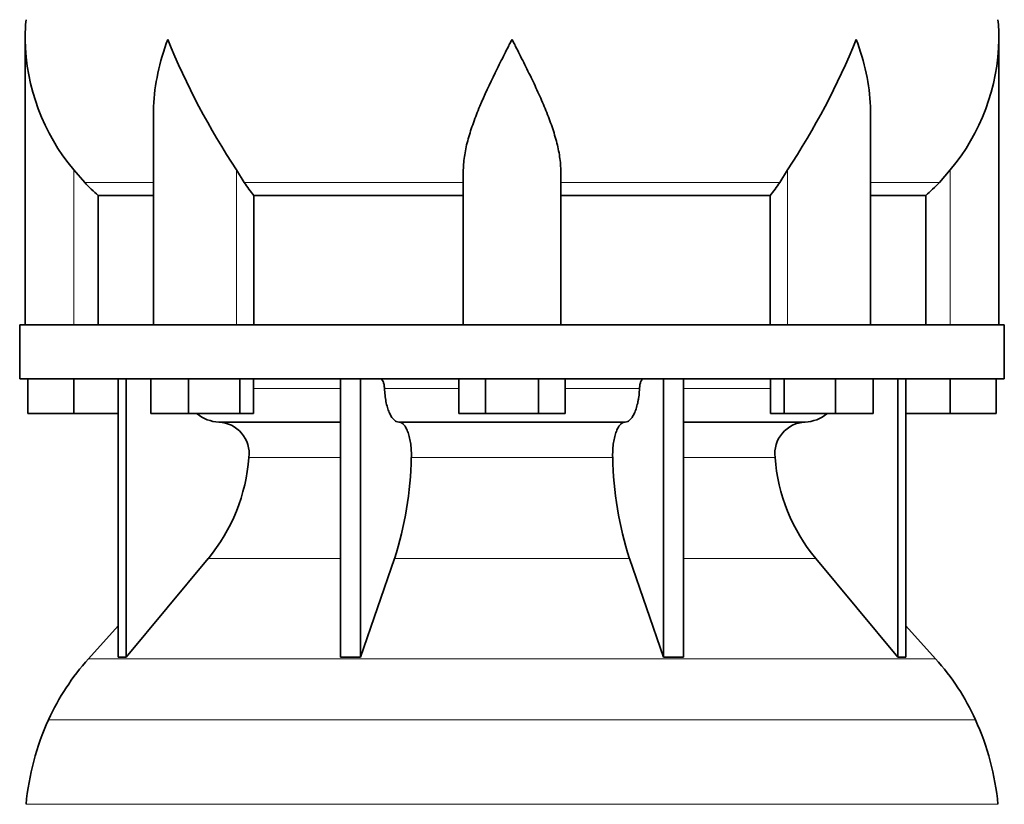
# Model space of a CAD drawing. Header units: millimetres. Extents: x 148 to 904, y -3418 to 2306.
# Tile 16 of 27: x 626 to 808, y -556 to -411. Entities that reach past the tile are written whole.
import ezdxf

# ---------------------------------------------------------------- set-up
doc = ezdxf.new("R2010")
doc.units = ezdxf.units.MM
doc.layers.add('VSI134_DIFFUSORE', color=7, linetype='Continuous')

# ---------------------------------------------------------------- blocks, each defined once
blk = doc.blocks.new('SE3')
at = {"layer": 'VSI134_DIFFUSORE', "color": 7, "linetype": 'Continuous', "lineweight": 35}
for p, q in [((627.29, -414.58), (627.29, -467.32)), ((807.29, -467.32), (807.29, -414.58)), ((651.01, -427.96), (651.01, -467.32)), ((783.56, -467.32), (783.56, -427.96)), ((638.3, -441.02), (636.29, -438.72)), ((667.8, -441.02), (666.37, -438.72)), ((708.29, -467.32), (708.29, -438.72)), ((726.29, -467.32), (726.29, -438.72)), ((768.2, -438.72), (766.78, -441.02)), ((798.29, -438.72), (796.28, -441.02)), ((640.81, -443.46), (651.01, -443.46)), ((640.81, -467.32), (640.81, -443.46)), ((669.58, -443.46), (708.29, -443.46)), ((669.58, -467.32), (669.58, -443.46)), ((726.29, -443.46), (765, -443.46)), ((765, -443.46), (765, -467.32)), ((783.56, -443.46), (793.76, -443.46)), ((793.76, -443.46), (793.76, -467.32)), ((808.29, -467.32), (626.29, -467.32)), ((626.29, -467.32), (626.29, -477.32)), ((808.29, -477.32), (808.29, -467.32)), ((626.29, -477.32), (808.29, -477.32)), ((627.79, -483.72), (627.79, -477.32)), ((627.79, -483.72), (627.79, -477.32)), ((636.29, -483.72), (636.29, -477.32)), ((644.46, -477.32), (644.46, -528.77)), ((645.99, -477.32), (645.99, -528.77)), ((650.53, -483.72), (650.53, -477.32)), ((657.47, -483.72), (657.47, -477.32)), ((666.95, -483.72), (666.95, -477.32)), ((669.49, -483.72), (669.49, -477.32)), ((685.59, -477.32), (685.59, -528.77)), ((689.28, -477.32), (689.28, -528.77)), ((707.47, -483.72), (707.47, -477.32)), ((712.38, -483.72), (712.38, -477.32)), ((722.19, -483.72), (722.19, -477.32)), ((727.1, -483.72), (727.1, -477.32)), ((745.29, -477.32), (745.29, -528.77)), ((748.98, -477.32), (748.98, -528.77)), ((765.08, -483.72), (765.08, -477.32)), ((767.62, -483.72), (767.62, -477.32)), ((777.1, -483.72), (777.1, -477.32)), ((784.04, -483.72), (784.04, -477.32)), ((788.58, -477.32), (788.58, -528.77)), ((790.11, -477.32), (790.11, -528.77)), ((798.29, -483.72), (798.29, -477.32)), ((806.79, -483.72), (806.79, -477.32)), ((636.29, -483.72), (627.79, -483.72)), ((644.46, -483.72), (636.29, -483.72)), ((657.47, -483.72), (650.53, -483.72)), ((666.95, -483.72), (657.47, -483.72)), ((669.49, -483.72), (666.95, -483.72)), ((712.38, -483.72), (707.47, -483.72)), ((722.19, -483.72), (712.38, -483.72)), ((727.1, -483.72), (722.19, -483.72)), ((767.62, -483.72), (765.08, -483.72)), ((777.1, -483.72), (767.62, -483.72)), ((784.04, -483.72), (777.1, -483.72)), ((798.29, -483.72), (790.11, -483.72)), ((806.79, -483.72), (798.29, -483.72)), ((663.11, -485.32), (685.59, -485.32)), ((696.38, -485.32), (738.2, -485.32)), ((748.98, -485.32), (771.46, -485.32)), ((645.99, -528.77), (661.14, -510.56)), ((689.28, -528.77), (695.56, -510.56)), ((739.01, -510.56), (745.29, -528.77)), ((773.43, -510.56), (788.58, -528.77)), ((644.46, -523), (638.99, -529.07)), ((795.58, -529.07), (790.11, -523)), ((644.46, -528.77), (645.99, -528.77)), ((685.59, -528.77), (689.28, -528.77)), ((745.29, -528.77), (748.98, -528.77)), ((788.58, -528.77), (790.11, -528.77))]:
    blk.add_line(p, q, dxfattribs=at)
at = {"layer": 'VSI134_DIFFUSORE', "color": 4, "linetype": 'Continuous', "lineweight": 9}
for p, q in [((636.29, -467.32), (636.29, -438.72)), ((666.37, -467.32), (666.37, -438.72)), ((768.2, -467.32), (768.2, -438.72)), ((798.29, -467.32), (798.29, -438.72)), ((651.01, -441.02), (638.3, -441.02)), ((708.29, -441.02), (667.8, -441.02)), ((726.29, -441.02), (766.78, -441.02)), ((783.56, -441.02), (796.28, -441.02)), ((669.49, -479.09), (685.59, -479.09)), ((693.71, -479.09), (707.47, -479.09)), ((727.1, -479.09), (740.86, -479.09)), ((748.98, -479.09), (765.08, -479.09)), ((685.59, -491.86), (668.66, -491.86)), ((735.9, -491.86), (698.68, -491.86)), ((765.91, -491.86), (748.98, -491.86)), ((661.14, -510.56), (685.59, -510.56)), ((695.56, -510.56), (739.01, -510.56)), ((748.98, -510.56), (773.43, -510.56)), ((638.99, -529.07), (795.58, -529.07)), ((802.95, -540.33), (631.62, -540.33)), ((627.46, -555.96), (807.11, -555.96))]:
    blk.add_line(p, q, dxfattribs=at)
at = {"layer": 'VSI134_DIFFUSORE', "color": 7, "linetype": 'Continuous', "lineweight": 35}
for centre, radius, start, end in [((665.79, -414.59), 38.5, 174.5826, 180.0016), ((768.79, -414.59), 38.5, 359.9671, 5.4174), ((665.94, -413.92), 38.66, 180.9958, 219.9106), ((779.47, -363.65), 135.74, 202.0412, 213.5763), ((655.1, -363.65), 135.74, 326.4237, 337.9588), ((768.63, -413.92), 38.66, 320.0894, 359.0042), ((700.91, -418.8), 39.88, 213.8582, 218.2062), ((733.66, -418.8), 39.88, 321.7938, 326.1418), ((663.34, -478.64), 6.68, 230.2819, 268.0094), ((771.22, -478.63), 6.69, 272.0607, 309.722), ((662.83, -491.18), 5.87, 353.3223, 87.2173), ((771.72, -491.16), 5.85, 92.5772, 186.8833), ((635.35, -489.34), 33.4, 320.5472, 355.6594), ((633.72, -490.66), 64.97, 342.1602, 358.9354), ((802.36, -490.41), 66.48, 181.2569, 197.6475), ((799.32, -489.29), 33.51, 184.3996, 219.3938), ((671.69, -558.52), 44, 138, 155.5912), ((762.89, -558.52), 44, 24.4088, 42), ((676.24, -560.58), 49, 155.5912, 174.5826), ((758.33, -560.58), 49, 5.4174, 24.4088)]:
    blk.add_arc(centre, radius, start, end, dxfattribs=at)
for points, knots in [([(651.01, -427.97), (651.01, -427.64), (651.02, -427.32), (651.17, -422.95), (652.15, -418.74), (653.65, -414.59)], [0.4601729, 0.4601729, 0.4601729, 0.4601729, 0.5, 0.5, 1, 1, 1, 1]), ([(708.29, -438.72), (708.29, -437.8), (708.38, -436.87), (708.62, -435.42), (708.71, -434.93), (708.93, -433.96), (709.06, -433.47), (709.47, -431.99), (709.79, -431), (710.34, -429.5), (710.53, -428.99), (710.92, -427.97), (711.13, -427.46), (712.21, -424.9), (713.16, -422.86), (714.67, -419.77), (715.18, -418.75), (715.96, -417.19), (716.23, -416.67), (716.62, -415.89), (716.82, -415.5), (717.02, -415.11), (717.15, -414.85), (717.22, -414.72), (717.29, -414.59)], [0, 0, 0, 0, 0.125, 0.125, 0.1875, 0.1875, 0.25, 0.25, 0.375, 0.375, 0.4375, 0.4375, 0.5, 0.5, 0.75, 0.75, 0.875, 0.875, 0.9375, 0.9375, 0.96875, 0.984375, 0.984375, 1, 1, 1, 1]), ([(726.29, -438.72), (726.29, -437.8), (726.2, -436.87), (725.88, -434.97), (725.66, -434), (725.25, -432.52), (725.1, -432.02), (724.78, -431.02), (724.61, -430.52), (724.07, -429.01), (723.67, -428.01), (722.82, -425.98), (722.37, -424.96), (721.43, -422.91), (720.93, -421.87), (719.92, -419.79), (719.4, -418.76), (718.61, -417.2), (718.35, -416.68), (717.95, -415.9), (717.82, -415.63), (717.55, -415.11), (717.42, -414.85), (717.29, -414.59)], [0, 0, 0, 0, 0.125, 0.125, 0.25, 0.25, 0.3125, 0.3125, 0.375, 0.375, 0.5, 0.5, 0.625, 0.625, 0.75, 0.75, 0.875, 0.875, 0.9375, 0.9375, 0.96875, 0.96875, 1, 1, 1, 1]), ([(783.56, -427.97), (783.56, -427.64), (783.56, -427.32), (783.41, -422.95), (782.42, -418.74), (780.93, -414.59)], [0.4601729, 0.4601729, 0.4601729, 0.4601729, 0.5, 0.5, 1, 1, 1, 1]), ([(692.95, -477.32), (693, -477.32), (693.05, -477.33), (693.14, -477.37), (693.18, -477.4), (693.31, -477.53), (693.39, -477.66), (693.53, -477.99), (693.59, -478.18), (693.68, -478.61), (693.7, -478.85), (693.71, -479.09)], [0, 0, 0, 0, 0.125, 0.125, 0.25, 0.25, 0.5, 0.5, 0.75, 0.75, 1, 1, 1, 1]), ([(740.86, -479.09), (740.87, -478.85), (740.9, -478.62), (740.96, -478.29), (740.99, -478.19), (741.04, -478), (741.07, -477.91), (741.14, -477.74), (741.18, -477.67), (741.26, -477.55), (741.3, -477.49), (741.39, -477.4), (741.44, -477.37), (741.53, -477.33), (741.57, -477.32), (741.62, -477.32)], [0, 0, 0, 0, 0.25, 0.25, 0.375, 0.375, 0.5, 0.5, 0.625, 0.625, 0.75, 0.75, 0.875, 0.875, 1, 1, 1, 1]), ([(696.38, -485.32), (696.22, -485.32), (696.05, -485.28), (695.81, -485.16), (695.73, -485.11), (695.58, -485), (695.5, -484.93), (695.27, -484.71), (695.12, -484.52), (694.84, -484.07), (694.71, -483.82), (694.47, -483.26), (694.36, -482.94), (694.16, -482.27), (694.07, -481.91), (693.92, -481.16), (693.86, -480.76), (693.77, -479.94), (693.73, -479.52), (693.71, -479.09)], [0, 0, 0, 0, 0.125, 0.125, 0.1875, 0.1875, 0.25, 0.25, 0.375, 0.375, 0.5, 0.5, 0.625, 0.625, 0.75, 0.75, 0.875, 0.875, 1, 1, 1, 1]), ([(740.86, -479.09), (740.84, -479.52), (740.81, -479.94), (740.74, -480.55), (740.71, -480.75), (740.65, -481.14), (740.61, -481.34), (740.5, -481.91), (740.41, -482.26), (740.27, -482.77), (740.21, -482.93), (740.1, -483.24), (740.04, -483.39), (739.86, -483.82), (739.73, -484.07), (739.45, -484.51), (739.3, -484.7), (739, -485.01), (738.84, -485.12), (738.52, -485.28), (738.36, -485.32), (738.2, -485.32)], [0, 0, 0, 0, 0.125, 0.125, 0.1875, 0.1875, 0.25, 0.25, 0.375, 0.375, 0.4375, 0.4375, 0.5, 0.5, 0.625, 0.625, 0.75, 0.75, 0.875, 0.875, 1, 1, 1, 1]), ([(696.38, -485.32), (696.46, -485.32), (696.54, -485.33), (696.7, -485.37), (696.78, -485.4), (697.01, -485.53), (697.16, -485.66), (697.45, -485.99), (697.59, -486.2), (697.78, -486.56), (697.85, -486.69), (697.97, -486.97), (698.02, -487.12), (698.19, -487.57), (698.28, -487.91), (698.4, -488.44), (698.44, -488.63), (698.51, -489.01), (698.54, -489.2), (698.61, -489.79), (698.65, -490.2), (698.69, -491.03), (698.69, -491.45), (698.68, -491.86)], [0, 0, 0, 0, 0.0625, 0.0625, 0.125, 0.125, 0.25, 0.25, 0.375, 0.375, 0.4375, 0.4375, 0.5, 0.5, 0.625, 0.625, 0.6875, 0.6875, 0.75, 0.75, 0.875, 0.875, 1, 1, 1, 1]), ([(735.9, -491.86), (735.88, -491.45), (735.89, -491.03), (735.92, -490.41), (735.93, -490.21), (735.96, -489.8), (735.99, -489.6), (736.06, -489.01), (736.13, -488.63), (736.25, -488.09), (736.3, -487.92), (736.39, -487.58), (736.49, -487.26), (736.61, -486.97), (736.72, -486.69), (736.79, -486.56), (736.98, -486.2), (737.12, -485.99), (737.41, -485.66), (737.57, -485.53), (737.88, -485.36), (738.04, -485.32), (738.2, -485.32)], [0, 0, 0, 0, 0.125, 0.125, 0.1875, 0.1875, 0.25, 0.25, 0.375, 0.375, 0.4375, 0.4375, 0.5, 0.5625, 0.5625, 0.625, 0.625, 0.75, 0.75, 0.875, 0.875, 1, 1, 1, 1])]:
    blk.add_open_spline(points, degree=3, knots=knots, dxfattribs=at)
for points in [[(640.81, -443.46), (639.94, -442.68), (639.1, -441.86), (638.3, -441.02)], [(796.28, -441.02), (795.47, -441.86), (794.63, -442.68), (793.76, -443.46)]]:
    blk.add_open_spline(points, degree=3, dxfattribs=at)

msp = doc.modelspace()

# ---------------------------------------------------------------- block references
msp.add_blockref('SE3', (0, 0))

doc.saveas('drawing.dxf')
